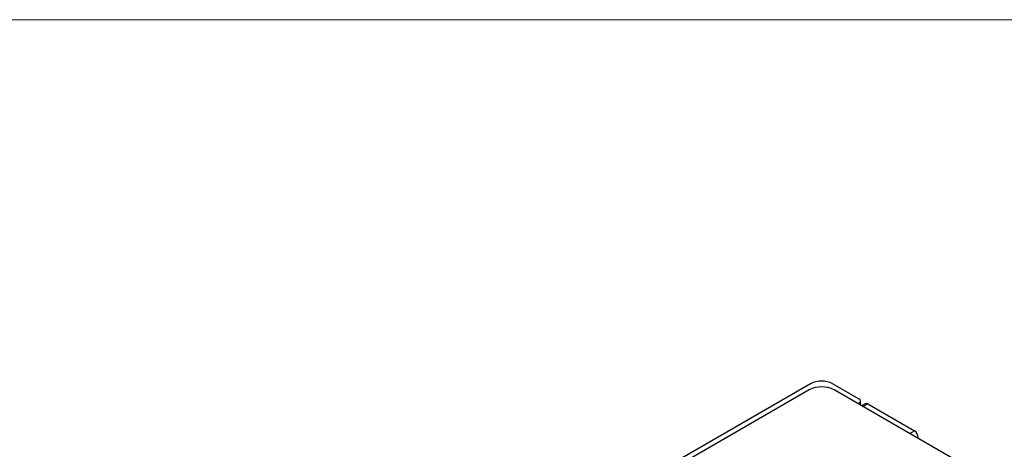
# Model space of a CAD drawing. Header units: millimetres. Extents: x 0 to 420, y 0 to 297.
# Tile 71 of 72: x 319 to 375, y 266 to 290. Entities that reach past the tile are written whole.
import ezdxf

# ---------------------------------------------------------------- set-up
doc = ezdxf.new("R2010")
doc.units = ezdxf.units.MM

msp = doc.modelspace()

# ---------------------------------------------------------------- linework, layer by layer
at = {"color": 7, "linetype": 'Continuous', "lineweight": 18}
msp.add_line((413, 290), (7, 290), dxfattribs=at)
at = {"color": 7, "linetype": 'Continuous', "lineweight": 25}
for p, q in [((364.15, 269.339), (332.542, 251.092)), ((365.423, 269.339), (366.908, 268.482)), ((364.079, 268.992), (322.219, 244.826)), ((382.181, 259.358), (365.493, 268.992)), ((366.908, 268.237), (366.855, 268.206)), ((366.996, 268.125), (366.996, 268.359)), ((367.254, 268.21), (367.051, 268.093)), ((367.404, 268.195), (370.06, 266.662)), ((370.272, 266.233), (370.272, 266.294))]:
    msp.add_line(p, q, dxfattribs=at)
at = {"color": 8, "linetype": 'Continuous', "lineweight": 25}
for p, q in [((366.908, 268.176), (366.908, 268.237)), ((367.404, 268.195), (367.139, 268.042)), ((369.795, 266.509), (370.06, 266.662)), ((370.272, 266.294), (370.219, 266.264))]:
    msp.add_line(p, q, dxfattribs=at)
at = {"color": 7, "linetype": 'Continuous', "lineweight": 25}
for centre, radius, start, end in [((364.786, 268.111), 1.383, 62.6097, 117.3904), ((364.786, 267.627), 1.537, 62.6097, 117.3904), ((366.861, 268.359), 0.131, 290.7835, 69.2166), ((367.316, 268.072), 0.151, 54.3828, 114.3084), ((369.812, 266.273), 0.461, 2.6053, 57.3945)]:
    msp.add_arc(centre, radius, start, end, dxfattribs=at)

doc.saveas('drawing.dxf')
